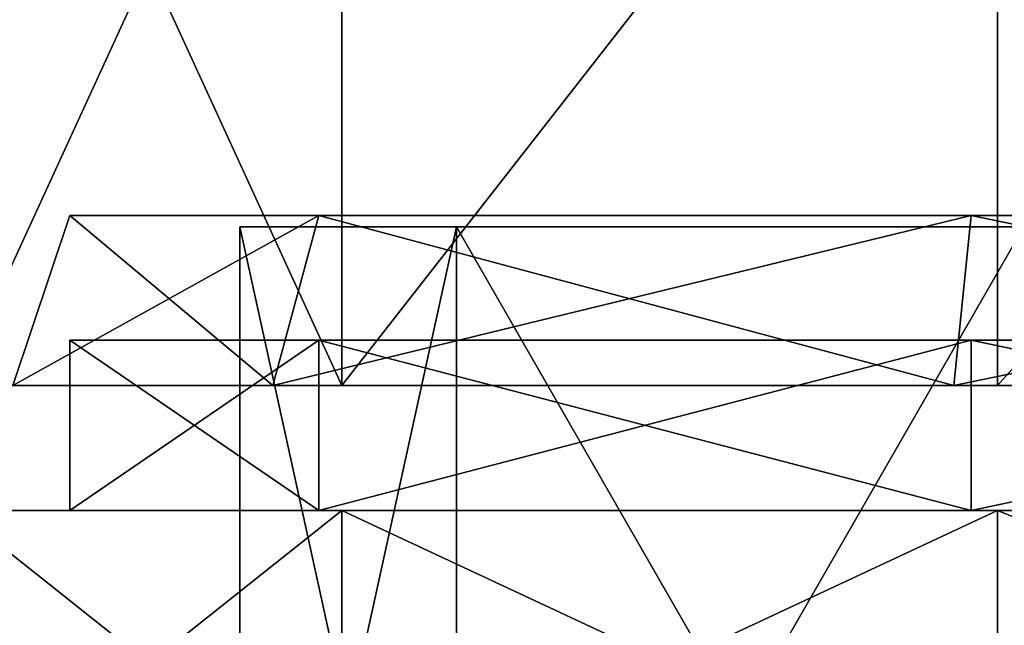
# Model space of a CAD drawing. Header units: millimetres. Extents: x -28.2 to 28.2, y -16.2 to 37.5.
# Tile 15 of 37: x -11.9 to -3.3, y 21.5 to 26.8. Entities that reach past the tile are written whole.
import ezdxf

# ---------------------------------------------------------------- set-up
doc = ezdxf.new("R2010")
doc.units = ezdxf.units.MM
doc.header["$LTSCALE"] = 65.185185
for name, color, linetype in [('11', 7, 'CONTINUOUS'), ('20', 7, 'CONTINUOUS'), ('21', 7, 'CONTINUOUS'), ('3', 7, 'CONTINUOUS'), ('5', 7, 'CONTINUOUS'), ('6', 7, 'CONTINUOUS'), ('76', 7, 'CONTINUOUS'), ('79', 7, 'CONTINUOUS'), ('92', 7, 'CONTINUOUS'), ('93', 7, 'CONTINUOUS'), ('94', 7, 'CONTINUOUS')]:
    doc.layers.add(name, color=color, linetype=linetype)

msp = doc.modelspace()

# ---------------------------------------------------------------- linework, layer by layer
at = {"layer": '11', "color": 7, "linetype": 'CONTINUOUS'}
for points in [[(-12.5, 22.5, -3.5707), (-12.5, 22.5, 3.5707), (-11.5, 22.5), (-12.5, 22.5, -3.5707)], [(-9.1012, 22.5, -9.2827), (-12.5, 22.5, -3.5707), (-9.3037, 22.5, -6.7596), (-9.1012, 22.5, -9.2827)], [(-12.5, 22.5, -3.5707), (-11.5, 22.5), (-9.3037, 22.5, -6.7596), (-12.5, 22.5, -3.5707)], [(-12.5, 22.5, 3.5707), (-9.1012, 22.5, 9.2827), (-9.3037, 22.5, 6.7596), (-12.5, 22.5, 3.5707)], [(-11.5, 22.5), (-12.5, 22.5, 3.5707), (-9.3037, 22.5, 6.7596), (-11.5, 22.5)], [(-3.5537, 22.5, -10.9372), (-9.1012, 22.5, -9.2827), (-9.3037, 22.5, -6.7596), (-3.5537, 22.5, -10.9372)], [(-9.3037, 22.5, 6.7596), (-9.1012, 22.5, 9.2827), (-3.5537, 22.5, 10.9372), (-9.3037, 22.5, 6.7596)], [(-3.3233, 22.5, -12.568), (-9.1012, 22.5, -9.2827), (-3.5537, 22.5, -10.9372), (-3.3233, 22.5, -12.568)], [(-9.1012, 22.5, 9.2827), (-3.3233, 22.5, 12.568), (-3.5537, 22.5, 10.9372), (-9.1012, 22.5, 9.2827)], [(3.5537, 22.5, -10.9372), (3.3233, 22.5, -12.568), (-3.5537, 22.5, -10.9372), (3.5537, 22.5, -10.9372)], [(3.3233, 22.5, -12.568), (-3.3233, 22.5, -12.568), (-3.5537, 22.5, -10.9372), (3.3233, 22.5, -12.568)], [(-3.5537, 22.5, 10.9372), (-3.3233, 22.5, 12.568), (3.5537, 22.5, 10.9372), (-3.5537, 22.5, 10.9372)], [(-3.3233, 22.5, 12.568), (3.3233, 22.5, 12.568), (3.5537, 22.5, 10.9372), (-3.3233, 22.5, 12.568)]]:
    msp.add_3dface(points, dxfattribs=at)
at = {"layer": '20', "color": 7, "linetype": 'CONTINUOUS'}
for points in [[(-9.3037, 24, -6.7595), (-11.5, 22.5), (-11.5, 24), (-9.3037, 24, -6.7595)], [(-9.3037, 22.5, -6.7596), (-11.5, 22.5), (-9.3037, 24, -6.7595), (-9.3037, 22.5, -6.7596)], [(-3.5537, 22.5, -10.9372), (-9.3037, 22.5, -6.7596), (-3.5537, 24, -10.9371), (-3.5537, 22.5, -10.9372)], [(-3.5537, 24, -10.9371), (-9.3037, 22.5, -6.7596), (-9.3037, 24, -6.7595), (-3.5537, 24, -10.9371)], [(3.5537, 22.5, -10.9372), (-3.5537, 22.5, -10.9372), (3.5537, 24, -10.9371), (3.5537, 22.5, -10.9372)], [(3.5537, 24, -10.9371), (-3.5537, 22.5, -10.9372), (-3.5537, 24, -10.9371), (3.5537, 24, -10.9371)]]:
    msp.add_3dface(points, dxfattribs=at)
at = {"layer": '21', "color": 7, "linetype": 'CONTINUOUS'}
for points in [[(-11.5, 22.5), (-9.3037, 22.5, 6.7596), (-11.5, 24), (-11.5, 22.5)], [(-11.5, 24), (-9.3037, 22.5, 6.7596), (-9.3037, 24, 6.7595), (-11.5, 24)], [(-9.3037, 22.5, 6.7596), (-3.5537, 22.5, 10.9372), (-9.3037, 24, 6.7595), (-9.3037, 22.5, 6.7596)], [(-9.3037, 24, 6.7595), (-3.5537, 22.5, 10.9372), (-3.5537, 24, 10.9371), (-9.3037, 24, 6.7595)], [(-3.5537, 22.5, 10.9372), (3.5537, 22.5, 10.9372), (-3.5537, 24, 10.9371), (-3.5537, 22.5, 10.9372)], [(-3.5537, 24, 10.9371), (3.5537, 22.5, 10.9372), (3.5537, 24, 10.9371), (-3.5537, 24, 10.9371)]]:
    msp.add_3dface(points, dxfattribs=at)
at = {"layer": '3', "color": 7, "linetype": 'CONTINUOUS'}
for points in [[(-12.5, 22.5, -3.5707), (-9.1012, 22.5, -9.2827), (-12.5, 19.8, -3.5707), (-12.5, 22.5, -3.5707)], [(-12.5, 19.8, 3.5707), (-9.1012, 19.8, 9.2827), (-12.5, 22.5, 3.5707), (-12.5, 19.8, 3.5707)], [(-12.5, 22.5, 3.5707), (-9.1012, 19.8, 9.2827), (-9.1012, 22.5, 9.2827), (-12.5, 22.5, 3.5707)], [(-12.5, 19.8, -3.5707), (-9.1012, 22.5, -9.2827), (-9.1012, 19.8, -9.2827), (-12.5, 19.8, -3.5707)], [(-9.1012, 19.8, -9.2827), (-3.3233, 22.5, -12.568), (-3.3233, 19.8, -12.568), (-9.1012, 19.8, -9.2827)], [(-9.1012, 22.5, -9.2827), (-3.3233, 22.5, -12.568), (-9.1012, 19.8, -9.2827), (-9.1012, 22.5, -9.2827)], [(-9.1012, 22.5, 9.2827), (-3.3233, 19.8, 12.568), (-3.3233, 22.5, 12.568), (-9.1012, 22.5, 9.2827)], [(-9.1012, 19.8, 9.2827), (-3.3233, 19.8, 12.568), (-9.1012, 22.5, 9.2827), (-9.1012, 19.8, 9.2827)], [(-3.3233, 19.8, -12.568), (3.3233, 22.5, -12.568), (3.3233, 19.8, -12.568), (-3.3233, 19.8, -12.568)], [(-3.3233, 22.5, -12.568), (3.3233, 22.5, -12.568), (-3.3233, 19.8, -12.568), (-3.3233, 22.5, -12.568)], [(-3.3233, 22.5, 12.568), (3.3233, 19.8, 12.568), (3.3233, 22.5, 12.568), (-3.3233, 22.5, 12.568)], [(-3.3233, 19.8, 12.568), (3.3233, 19.8, 12.568), (-3.3233, 22.5, 12.568), (-3.3233, 19.8, 12.568)]]:
    msp.add_3dface(points, dxfattribs=at)
at = {"layer": '5', "color": 7, "linetype": 'CONTINUOUS'}
for points in [[(-8.0901, 16.3, 5.8779), (-10, 16.3), (-8.0902, 25, 5.8779), (-8.0901, 16.3, 5.8779)], [(-10, 16.3), (-10, 25), (-8.0902, 25, 5.8779), (-10, 16.3)], [(-3.0902, 25, 9.5106), (-8.0901, 16.3, 5.8779), (-8.0902, 25, 5.8779), (-3.0902, 25, 9.5106)], [(-3.0902, 16.3, 9.5105), (-8.0901, 16.3, 5.8779), (-3.0902, 25, 9.5106), (-3.0902, 16.3, 9.5105)]]:
    msp.add_3dface(points, dxfattribs=at)
at = {"layer": '6', "color": 7, "linetype": 'CONTINUOUS'}
for points in [[(-10, 16.3), (-8.0901, 16.3, -5.8779), (-10, 25), (-10, 16.3)], [(-10, 25), (-8.0901, 16.3, -5.8779), (-8.0902, 25, -5.8779), (-10, 25)], [(-8.0901, 16.3, -5.8779), (-3.0902, 16.3, -9.5105), (-8.0902, 25, -5.8779), (-8.0901, 16.3, -5.8779)], [(-8.0902, 25, -5.8779), (-3.0902, 16.3, -9.5105), (-3.0902, 25, -9.5106), (-8.0902, 25, -5.8779)]]:
    msp.add_3dface(points, dxfattribs=at)
at = {"layer": '76', "color": 7, "linetype": 'CONTINUOUS'}
for points in [[(-9.1011, 23.6, 9.2827), (-12.5, 31, 3.5707), (-12.5, 23.6, 3.5707), (-9.1011, 23.6, 9.2827)], [(-9.1012, 31, 9.2827), (-12.5, 31, 3.5707), (-9.1011, 23.6, 9.2827), (-9.1012, 31, 9.2827)], [(-3.3233, 31, 12.568), (-9.1012, 31, 9.2827), (-9.1011, 23.6, 9.2827), (-3.3233, 31, 12.568)], [(-3.3233, 23.6, 12.5681), (-3.3233, 31, 12.568), (-9.1011, 23.6, 9.2827), (-3.3233, 23.6, 12.5681)], [(3.3233, 31, 12.568), (-3.3233, 31, 12.568), (3.3233, 23.6, 12.5681), (3.3233, 31, 12.568)], [(3.3233, 23.6, 12.5681), (-3.3233, 31, 12.568), (-3.3233, 23.6, 12.5681), (3.3233, 23.6, 12.5681)]]:
    msp.add_3dface(points, dxfattribs=at)
at = {"layer": '79', "color": 7, "linetype": 'CONTINUOUS'}
for points in [[(-12.5, 23.6, -3.5707), (-9.1012, 31, -9.2827), (-9.1011, 23.6, -9.2827), (-12.5, 23.6, -3.5707)], [(-12.5, 31, -3.5707), (-9.1012, 31, -9.2827), (-12.5, 23.6, -3.5707), (-12.5, 31, -3.5707)], [(-9.1012, 31, -9.2827), (-3.3233, 31, -12.568), (-9.1011, 23.6, -9.2827), (-9.1012, 31, -9.2827)], [(-9.1011, 23.6, -9.2827), (-3.3233, 31, -12.568), (-3.3233, 23.6, -12.5681), (-9.1011, 23.6, -9.2827)], [(-3.3233, 23.6, -12.5681), (3.3233, 31, -12.568), (3.3233, 23.6, -12.5681), (-3.3233, 23.6, -12.5681)], [(-3.3233, 31, -12.568), (3.3233, 31, -12.568), (-3.3233, 23.6, -12.5681), (-3.3233, 31, -12.568)]]:
    msp.add_3dface(points, dxfattribs=at)
at = {"layer": '92', "color": 7, "linetype": 'CONTINUOUS'}
for points in [[(-9.1011, 23.6, 9.2827), (-12.5, 23.6, 3.5707), (-9.7082, 23.6, 7.0534), (-9.1011, 23.6, 9.2827)], [(-9.7082, 23.6, 7.0534), (-12.5, 23.6, 3.5707), (-12, 23.6), (-9.7082, 23.6, 7.0534)], [(-12.5, 23.6, -3.5707), (-9.1011, 23.6, -9.2827), (-9.7082, 23.6, -7.0534), (-12.5, 23.6, -3.5707)], [(-12, 23.6), (-12.5, 23.6, -3.5707), (-9.7082, 23.6, -7.0534), (-12, 23.6)], [(-9.7082, 23.6, -7.0534), (-9.1011, 23.6, -9.2827), (-3.7081, 23.6, -11.4127), (-9.7082, 23.6, -7.0534)], [(-3.7081, 23.6, 11.4127), (-9.1011, 23.6, 9.2827), (-9.7082, 23.6, 7.0534), (-3.7081, 23.6, 11.4127)], [(-3.3233, 23.6, 12.5681), (-9.1011, 23.6, 9.2827), (-3.7081, 23.6, 11.4127), (-3.3233, 23.6, 12.5681)], [(-9.1011, 23.6, -9.2827), (-3.3233, 23.6, -12.5681), (-3.7081, 23.6, -11.4127), (-9.1011, 23.6, -9.2827)], [(3.7081, 23.6, 11.4127), (3.3233, 23.6, 12.5681), (-3.7081, 23.6, 11.4127), (3.7081, 23.6, 11.4127)], [(3.3233, 23.6, 12.5681), (-3.3233, 23.6, 12.5681), (-3.7081, 23.6, 11.4127), (3.3233, 23.6, 12.5681)], [(-3.7081, 23.6, -11.4127), (-3.3233, 23.6, -12.5681), (3.7081, 23.6, -11.4127), (-3.7081, 23.6, -11.4127)], [(-3.3233, 23.6, -12.5681), (3.3233, 23.6, -12.5681), (3.7081, 23.6, -11.4127), (-3.3233, 23.6, -12.5681)]]:
    msp.add_3dface(points, dxfattribs=at)
at = {"layer": '93', "color": 7, "linetype": 'CONTINUOUS'}
for points in [[(-9.3037, 25.1, 6.7595), (-12, 23.6), (-11.5, 25.1), (-9.3037, 25.1, 6.7595)], [(-9.7082, 23.6, 7.0534), (-12, 23.6), (-9.3037, 25.1, 6.7595), (-9.7082, 23.6, 7.0534)], [(-3.5537, 25.1, 10.9371), (-9.7082, 23.6, 7.0534), (-9.3037, 25.1, 6.7595), (-3.5537, 25.1, 10.9371)], [(-3.7081, 23.6, 11.4127), (-9.7082, 23.6, 7.0534), (-3.5537, 25.1, 10.9371), (-3.7081, 23.6, 11.4127)], [(3.5537, 25.1, 10.9371), (-3.7081, 23.6, 11.4127), (-3.5537, 25.1, 10.9371), (3.5537, 25.1, 10.9371)], [(3.7081, 23.6, 11.4127), (-3.7081, 23.6, 11.4127), (3.5537, 25.1, 10.9371), (3.7081, 23.6, 11.4127)]]:
    msp.add_3dface(points, dxfattribs=at)
at = {"layer": '94', "color": 7, "linetype": 'CONTINUOUS'}
for points in [[(-12, 23.6), (-9.7082, 23.6, -7.0534), (-11.5, 25.1), (-12, 23.6)], [(-11.5, 25.1), (-9.7082, 23.6, -7.0534), (-9.3037, 25.1, -6.7595), (-11.5, 25.1)], [(-9.7082, 23.6, -7.0534), (-3.7081, 23.6, -11.4127), (-9.3037, 25.1, -6.7595), (-9.7082, 23.6, -7.0534)], [(-9.3037, 25.1, -6.7595), (-3.7081, 23.6, -11.4127), (-3.5537, 25.1, -10.9371), (-9.3037, 25.1, -6.7595)], [(-3.7081, 23.6, -11.4127), (3.7081, 23.6, -11.4127), (-3.5537, 25.1, -10.9371), (-3.7081, 23.6, -11.4127)], [(-3.5537, 25.1, -10.9371), (3.7081, 23.6, -11.4127), (3.5537, 25.1, -10.9371), (-3.5537, 25.1, -10.9371)]]:
    msp.add_3dface(points, dxfattribs=at)

doc.saveas('drawing.dxf')
